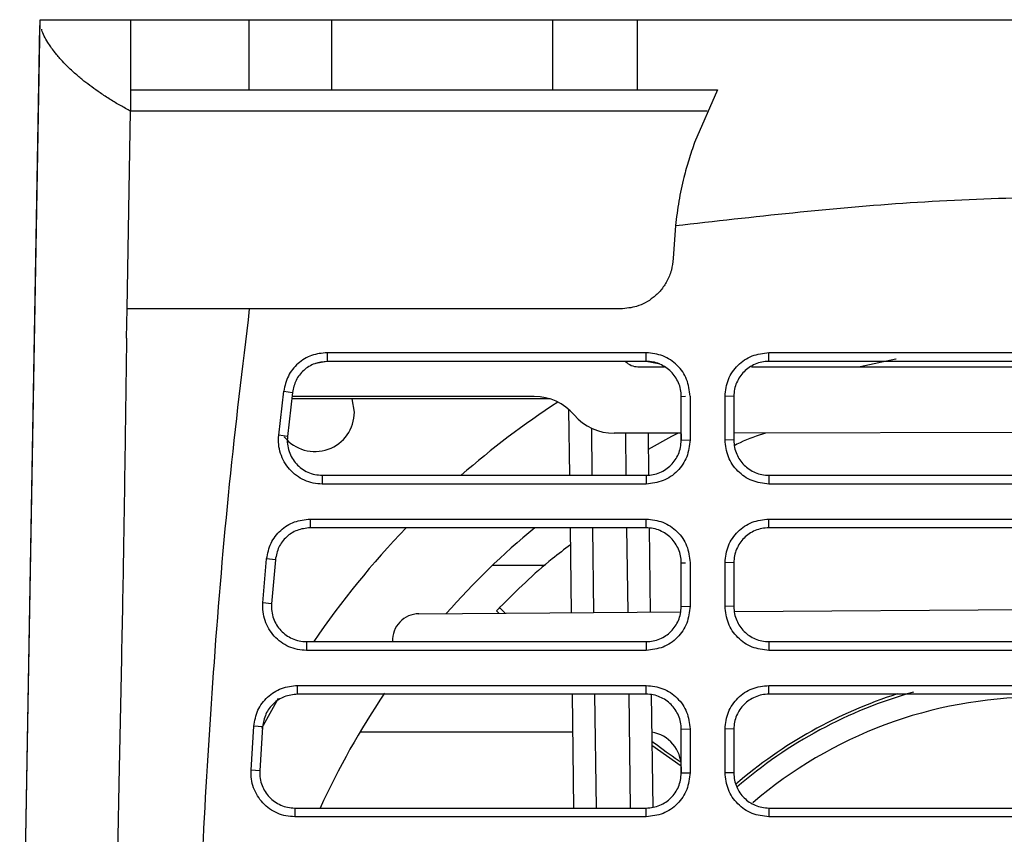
# Model space of a CAD drawing. Extents: x 594 to 1520, y 236 to 1207.
# Tile 48 of 71: x 997 to 1053, y 1086 to 1132. Entities that reach past the tile are written whole.
import ezdxf

# ---------------------------------------------------------------- set-up
doc = ezdxf.new("R2010")
doc.units = 0
doc.header["$LTSCALE"] = 5
doc.layers.get('0').update_dxf_attribs({"linetype": 'CONTINUOUS'})

msp = doc.modelspace()

# ---------------------------------------------------------------- linework, layer by layer
at = {"color": 7, "linetype": 'Continuous'}
for p, q in [((996.827, 1065.712), (997.99, 1132.384)), ((996.827, 1065.712), (997.985, 1132.059)), ((997.99, 1132.339), (997.99, 1132.384)), ((997.99, 1132.339), (997.99, 1132.384)), ((1003.152, 1132.384), (1003.152, 1128.384)), ((1003.152, 1132.384), (1009.904, 1132.384)), ((1003.152, 1132.384), (1009.904, 1132.384)), ((1009.904, 1132.384), (1009.904, 1128.384)), ((1014.627, 1128.384), (1014.627, 1132.384)), ((1014.627, 1132.384), (1027.233, 1132.384)), ((1027.233, 1132.384), (1027.233, 1128.384)), ((1032.063, 1132.384), (1032.063, 1128.384)), ((1032.063, 1132.384), (1040.448, 1132.384)), ((1032.063, 1132.384), (1040.448, 1132.384)), ((1040.448, 1132.384), (1061.07, 1132.384)), ((1003.152, 1128.384), (1009.904, 1128.384)), ((1003.152, 1128.384), (1003.152, 1127.169)), ((1014.627, 1128.384), (1027.233, 1128.384)), ((1032.063, 1128.384), (1036.63, 1128.384)), ((1036.63, 1128.384), (1035.333, 1125.384)), ((1036.63, 1128.384), (1035.333, 1125.384)), ((1002.955, 1115.884), (1003.152, 1127.169)), ((1036.049, 1127.169), (1003.152, 1127.169)), ((1034.24, 1120.634), (1034.108, 1118.765)), ((1034.24, 1120.634), (1034.108, 1118.765)), ((1002.926, 1114.216), (1002.955, 1115.884)), ((1031.11, 1115.884), (1009.947, 1115.884)), ((1031.11, 1115.884), (1009.947, 1115.884)), ((1032.57, 1113.384), (1014.371, 1113.384)), ((1014.371, 1113.384), (1014.371, 1112.884)), ((1032.57, 1113.384), (1014.371, 1113.384)), ((1032.57, 1112.885), (1032.57, 1113.384)), ((1039.57, 1113.385), (1082.57, 1113.385)), ((1039.57, 1112.886), (1039.57, 1113.385)), ((1039.57, 1113.385), (1082.57, 1113.385)), ((1014.371, 1112.884), (1013.702, 1112.766)), ((1032.57, 1112.885), (1014.371, 1112.884)), ((1032.57, 1112.885), (1014.371, 1112.884)), ((1014.371, 1112.884), (1014.371, 1112.884)), ((1014.371, 1112.884), (1014.371, 1112.884)), ((1033.28, 1112.747), (1032.57, 1112.884)), ((1082.57, 1112.886), (1039.57, 1112.886)), ((1082.57, 1112.886), (1039.57, 1112.886)), ((1032.102, 1112.584), (1033.615, 1112.584)), ((1038.576, 1112.584), (1071.602, 1112.584)), ((1011.608, 1108.676), (1011.889, 1111.189)), ((1011.608, 1108.676), (1011.889, 1111.189)), ((1011.889, 1111.189), (1012.384, 1111.115)), ((1012.384, 1111.115), (1012.103, 1108.605)), ((1012.384, 1111.115), (1012.103, 1108.605)), ((1012.384, 1111.115), (1012.384, 1111.114)), ((1027.092, 1110.744), (1012.343, 1110.744)), ((1026.186, 1110.884), (1012.358, 1110.884)), ((1015.922, 1109.994), (1015.79, 1110.751)), ((1034.57, 1110.885), (1034.82, 1110.893)), ((1034.57, 1108.39), (1034.57, 1110.885)), ((1034.57, 1108.39), (1034.57, 1110.885)), ((1035.07, 1110.902), (1035.07, 1108.407)), ((1035.07, 1110.902), (1035.07, 1108.407)), ((1037.07, 1108.407), (1037.07, 1110.903)), ((1037.57, 1110.886), (1037.07, 1110.903)), ((1037.07, 1108.407), (1037.07, 1110.903)), ((1037.57, 1110.886), (1037.57, 1108.39)), ((1037.57, 1110.886), (1037.57, 1108.39)), ((1028.206, 1106.39), (1028.16, 1110.116)), ((1083.102, 1108.879), (1037.57, 1108.796)), ((1012.103, 1108.605), (1011.608, 1108.676)), ((1034.57, 1108.791), (1030.751, 1108.784)), ((1032.676, 1108.787), (1032.706, 1106.403)), ((1034.57, 1108.751), (1034.57, 1108.39)), ((1034.57, 1108.39), (1035.07, 1108.407)), ((1037.57, 1108.39), (1037.07, 1108.407)), ((1014.091, 1106.39), (1014.091, 1105.89)), ((1014.091, 1106.39), (1032.57, 1106.39)), ((1032.57, 1106.39), (1032.57, 1105.89)), ((1039.57, 1106.39), (1039.57, 1105.89)), ((1039.57, 1106.39), (1082.57, 1106.39)), ((1032.57, 1105.89), (1014.091, 1105.89)), ((1032.57, 1105.89), (1014.091, 1105.89)), ((1082.57, 1105.89), (1039.57, 1105.89)), ((1082.57, 1105.89), (1039.57, 1105.89)), ((1013.405, 1103.891), (1032.57, 1103.891)), ((1013.405, 1103.891), (1013.405, 1103.391)), ((1013.405, 1103.891), (1032.57, 1103.891)), ((1032.57, 1103.391), (1032.57, 1103.891)), ((1039.57, 1103.891), (1082.57, 1103.891)), ((1039.57, 1103.391), (1039.57, 1103.891)), ((1039.57, 1103.891), (1082.57, 1103.891)), ((1032.57, 1103.391), (1013.405, 1103.391)), ((1028.302, 1098.546), (1028.243, 1103.391)), ((1032.743, 1103.374), (1032.802, 1098.579)), ((1082.57, 1103.391), (1039.57, 1103.391)), ((1082.57, 1103.391), (1039.57, 1103.391)), ((1010.702, 1099.117), (1010.916, 1101.629)), ((1010.702, 1099.117), (1010.916, 1101.629)), ((1011.412, 1101.568), (1010.916, 1101.629)), ((1011.412, 1101.568), (1011.199, 1099.059)), ((1011.412, 1101.568), (1011.199, 1099.059)), ((1023.806, 1101.253), (1026.812, 1101.253)), ((1034.57, 1101.391), (1034.82, 1101.4)), ((1034.57, 1098.895), (1034.57, 1101.391)), ((1034.57, 1098.895), (1034.57, 1101.391)), ((1035.07, 1101.409), (1035.07, 1098.913)), ((1035.07, 1101.409), (1035.07, 1098.913)), ((1037.07, 1098.913), (1037.07, 1101.409)), ((1037.57, 1101.391), (1037.07, 1101.409)), ((1037.07, 1098.913), (1037.07, 1101.409)), ((1037.57, 1101.391), (1037.57, 1098.895)), ((1037.57, 1101.391), (1037.57, 1098.895)), ((1011.199, 1099.059), (1010.702, 1099.117)), ((1024.515, 1098.519), (1024.207, 1098.837)), ((1034.57, 1098.895), (1035.07, 1098.913)), ((1037.57, 1098.895), (1037.07, 1098.913)), ((1037.599, 1098.613), (1083.102, 1098.94)), ((1019.602, 1098.484), (1034.538, 1098.591)), ((1024.028, 1098.653), (1024.166, 1098.517)), ((1013.192, 1096.895), (1032.57, 1096.895)), ((1013.192, 1096.895), (1013.192, 1096.396)), ((1032.57, 1096.895), (1032.57, 1096.396)), ((1039.57, 1096.895), (1039.57, 1096.396)), ((1039.57, 1096.895), (1082.57, 1096.895)), ((1032.57, 1096.396), (1013.192, 1096.396)), ((1032.57, 1096.396), (1013.192, 1096.396)), ((1082.57, 1096.396), (1039.57, 1096.396)), ((1082.57, 1096.396), (1039.57, 1096.396)), ((1012.68, 1094.397), (1032.57, 1094.397)), ((1012.68, 1093.897), (1012.68, 1094.397)), ((1012.68, 1094.397), (1032.57, 1094.397)), ((1032.57, 1093.897), (1032.57, 1094.397)), ((1039.57, 1094.397), (1082.57, 1094.397)), ((1039.57, 1093.897), (1039.57, 1094.397)), ((1039.57, 1094.397), (1082.57, 1094.397)), ((1032.57, 1093.897), (1012.68, 1093.897)), ((1032.57, 1093.897), (1012.68, 1093.897)), ((1028.44, 1087.401), (1028.36, 1093.897)), ((1032.86, 1093.867), (1032.94, 1087.439)), ((1082.57, 1093.897), (1039.57, 1093.897)), ((1082.57, 1093.897), (1039.57, 1093.897)), ((1011.567, 1093.651), (1010.625, 1091.934)), ((1010.03, 1089.567), (1010.186, 1092.077)), ((1010.03, 1089.567), (1010.186, 1092.077)), ((1010.684, 1092.027), (1010.186, 1092.077)), ((1010.684, 1092.027), (1010.528, 1089.52)), ((1010.684, 1092.027), (1010.528, 1089.52)), ((1016.25, 1091.754), (1028.386, 1091.754)), ((1034.57, 1091.897), (1035.07, 1091.915)), ((1034.57, 1089.401), (1034.57, 1091.897)), ((1034.57, 1089.401), (1034.57, 1091.897)), ((1035.07, 1091.915), (1035.07, 1089.419)), ((1035.07, 1091.915), (1035.07, 1089.419)), ((1037.07, 1089.419), (1037.07, 1091.915)), ((1037.57, 1091.897), (1037.07, 1091.915)), ((1037.07, 1089.419), (1037.07, 1091.915)), ((1037.57, 1091.897), (1037.57, 1089.401)), ((1037.57, 1091.897), (1037.57, 1089.401)), ((1032.896, 1090.998), (1034.557, 1089.8)), ((1010.528, 1089.52), (1010.03, 1089.567)), ((1034.57, 1089.754), (1034.57, 1089.401)), ((1034.57, 1089.401), (1035.07, 1089.419)), ((1037.57, 1089.401), (1037.07, 1089.419)), ((1012.524, 1087.401), (1012.524, 1086.901)), ((1012.524, 1087.401), (1032.57, 1087.401)), ((1032.57, 1086.901), (1032.57, 1087.401)), ((1039.57, 1087.401), (1039.57, 1086.901)), ((1039.57, 1087.401), (1082.57, 1087.401)), ((1032.57, 1086.901), (1012.524, 1086.901)), ((1032.57, 1086.901), (1012.524, 1086.901)), ((1082.57, 1086.901), (1039.57, 1086.901)), ((1082.57, 1086.901), (1039.57, 1086.901))]:
    msp.add_line(p, q, dxfattribs=at)
at = {"color": 8, "linetype": 'Continuous'}
for p, q in [((1029.443, 1109.081), (1029.476, 1106.39)), ((1031.436, 1106.39), (1031.406, 1108.785)), ((1029.513, 1103.391), (1029.572, 1098.555)), ((1031.532, 1098.57), (1031.473, 1103.391)), ((1029.63, 1093.897), (1029.71, 1087.401)), ((1031.67, 1087.401), (1031.59, 1093.897))]:
    msp.add_line(p, q, dxfattribs=at)
at = {"color": 7, "linetype": 'Continuous', "flags": 128}
for points in [[(1046.836, 1113.011), (1046.821, 1113.008), (1044.771, 1112.584)], [(1034.397, 1108.79), (1034.014, 1108.592), (1032.688, 1107.867)]]:
    msp.add_lwpolyline(points, dxfattribs=at)
at = {"color": 7, "linetype": 'Continuous'}
for centre, radius, start, end in [((1032.102, 1113.584), 1, 224.5979, 270), ((1054.922, 1068.744), 50, 123.2272, 131.1561), ((1026.186, 1107.884), 3, 40.5416, 90), ((1013.672, 1109.994), 2.25, 219.0272, 0), ((1030.745, 1111.784), 3, 220.5416, 270.1036), ((1054.922, 1068.744), 50, 136.1355, 145.7341), ((1054.922, 1068.744), 45, 129.6506, 138.613), ((1054.922, 1068.744), 43, 135.5852, 135.9269), ((1019.602, 1096.984), 1.5, 90, 183.3796), ((1054.922, 1068.744), 45, 145.936, 155.5051), ((1054.922, 1068.744), 26.416, 107.6885, 130.7688), ((1054.922, 1068.744), 26.25, 105.7134, 130.8992), ((1032.57, 1089.754), 2, 360, 80.8833)]:
    msp.add_arc(centre, radius, start, end, dxfattribs=at)
at = {"color": 8, "linetype": 'Continuous'}
msp.add_arc((1054.922, 1068.744), 24.98, 90.2538, 130.6527, dxfattribs=at)
at = {"color": 7, "linetype": 'Continuous'}
for points, knots in [([(997.99, 1132.384), (998.052, 1132.384), (998.174, 1132.384), (999.223, 1132.384), (1000.832, 1132.384), (1002.379, 1132.384), (1003.152, 1132.384)], [0, 0, 0, 0, 0.249969, 0.499924, 0.749969, 1, 1, 1, 1]), ([(998.135, 1132.384), (998.176, 1132.384), (998.292, 1132.384), (999.235, 1132.384), (1000.829, 1132.384), (1002.378, 1132.384), (1003.152, 1132.384)], [0, 0, 0, 0, 0.157073, 0.437986, 0.719001, 1, 1, 1, 1]), ([(1009.904, 1132.384), (1010.116, 1132.384), (1010.542, 1132.384), (1011.688, 1132.384), (1013.08, 1132.384), (1014.112, 1132.384), (1014.627, 1132.384)], [0, 0, 0, 0, 0.2500001, 0.5, 0.7500005, 1, 1, 1, 1]), ([(1009.904, 1132.384), (1010.116, 1132.384), (1010.542, 1132.384), (1011.688, 1132.384), (1013.08, 1132.384), (1014.112, 1132.384), (1014.627, 1132.384)], [0, 0, 0, 0, 0.2500001, 0.5, 0.7500005, 1, 1, 1, 1]), ([(1027.233, 1132.384), (1027.779, 1132.384), (1028.871, 1132.384), (1030.326, 1132.384), (1031.489, 1132.384), (1031.871, 1132.384), (1032.063, 1132.384)], [0, 0, 0, 0, 0.25, 0.5, 0.75, 1, 1, 1, 1]), ([(1027.233, 1132.384), (1027.779, 1132.384), (1028.871, 1132.384), (1030.326, 1132.384), (1031.489, 1132.384), (1031.871, 1132.384), (1032.063, 1132.384)], [0, 0, 0, 0, 0.25, 0.5, 0.75, 1, 1, 1, 1]), ([(1003.152, 1127.169), (1002.958, 1127.273), (1002.557, 1127.487), (1001.98, 1127.833), (1001.433, 1128.189), (1000.935, 1128.543), (1000.466, 1128.904), (999.994, 1129.3), (999.554, 1129.711), (999.216, 1130.064), (998.977, 1130.338), (998.783, 1130.579), (998.602, 1130.825), (998.329, 1131.249), (998.129, 1131.597), (998.089, 1131.822), (998.086, 1131.838)], [0, 0, 0, 0, 0.068813, 0.142185, 0.220095, 0.290788, 0.359558, 0.439838, 0.531536, 0.610687, 0.658498, 0.703524, 0.764154, 0.818105, 0.987071, 1, 1, 1, 1]), ([(1003.152, 1127.169), (1002.958, 1127.273), (1002.557, 1127.487), (1001.98, 1127.833), (1001.433, 1128.189), (1000.935, 1128.543), (1000.466, 1128.904), (999.994, 1129.3), (999.554, 1129.711), (999.216, 1130.064), (998.977, 1130.338), (998.783, 1130.579), (998.602, 1130.825), (998.329, 1131.249), (998.129, 1131.597), (998.089, 1131.822), (998.086, 1131.838)], [0, 0, 0, 0, 0.068813, 0.142185, 0.220095, 0.290788, 0.359558, 0.439838, 0.531536, 0.610687, 0.658498, 0.703524, 0.764154, 0.818105, 0.987071, 1, 1, 1, 1]), ([(1009.904, 1128.384), (1010.116, 1128.384), (1010.542, 1128.384), (1011.688, 1128.384), (1013.08, 1128.384), (1014.112, 1128.384), (1014.627, 1128.384)], [0, 0, 0, 0, 0.2500001, 0.5, 0.7500005, 1, 1, 1, 1]), ([(1009.904, 1128.384), (1010.116, 1128.384), (1010.542, 1128.384), (1011.688, 1128.384), (1013.08, 1128.384), (1014.112, 1128.384), (1014.627, 1128.384)], [0, 0, 0, 0, 0.2500001, 0.5, 0.7500005, 1, 1, 1, 1]), ([(1027.233, 1128.384), (1027.779, 1128.384), (1028.871, 1128.384), (1030.326, 1128.384), (1031.489, 1128.384), (1031.871, 1128.384), (1032.063, 1128.384)], [0, 0, 0, 0, 0.25, 0.5, 0.75, 1, 1, 1, 1]), ([(1027.233, 1128.384), (1027.779, 1128.384), (1028.871, 1128.384), (1030.326, 1128.384), (1031.489, 1128.384), (1031.871, 1128.384), (1032.063, 1128.384)], [0, 0, 0, 0, 0.25, 0.5, 0.75, 1, 1, 1, 1]), ([(1035.333, 1125.384), (1035.217, 1125.051), (1034.994, 1124.412), (1034.687, 1123.295), (1034.42, 1122.059), (1034.3, 1121.104), (1034.24, 1120.632)], [0, 0, 0, 0, 0.234216, 0.449464, 0.728439, 1, 1, 1, 1]), ([(1035.333, 1125.384), (1035.217, 1125.051), (1034.994, 1124.412), (1034.687, 1123.295), (1034.42, 1122.059), (1034.3, 1121.104), (1034.24, 1120.632)], [0, 0, 0, 0, 0.234216, 0.449464, 0.728439, 1, 1, 1, 1]), ([(1034.242, 1120.633), (1038.701, 1121.144), (1047.616, 1122.165), (1056.587, 1122.311), (1061.07, 1122.384)], [0, 0, 0, 0, 0.500299, 1, 1, 1, 1]), ([(1034.242, 1120.633), (1038.701, 1121.144), (1047.616, 1122.165), (1056.587, 1122.311), (1061.07, 1122.384)], [0, 0, 0, 0, 0.500299, 1, 1, 1, 1]), ([(1034.108, 1118.764), (1034.084, 1118.537), (1034.037, 1118.083), (1033.779, 1117.468), (1033.424, 1116.939), (1032.871, 1116.408), (1032.087, 1115.972), (1031.42, 1115.912), (1031.11, 1115.884)], [0, 0, 0, 0, 0.149089, 0.29812, 0.431215, 0.564434, 0.797964, 1, 1, 1, 1]), ([(1034.108, 1118.764), (1034.084, 1118.537), (1034.037, 1118.083), (1033.779, 1117.468), (1033.424, 1116.939), (1032.871, 1116.408), (1032.087, 1115.972), (1031.42, 1115.912), (1031.11, 1115.884)], [0, 0, 0, 0, 0.149089, 0.29812, 0.431215, 0.564434, 0.797964, 1, 1, 1, 1]), ([(1009.948, 1115.884), (1008.996, 1115.884), (1007.546, 1115.884), (1005.987, 1115.884), (1004.948, 1115.884), (1004.102, 1115.884), (1003.468, 1115.884), (1003.047, 1115.884), (1002.986, 1115.884), (1002.955, 1115.884)], [0, 0, 0, 0, 0.232245, 0.353876, 0.475428, 0.602314, 0.730794, 0.865137, 1, 1, 1, 1]), ([(1009.948, 1115.884), (1008.996, 1115.884), (1007.546, 1115.884), (1005.987, 1115.884), (1004.948, 1115.884), (1004.102, 1115.884), (1003.468, 1115.884), (1003.047, 1115.884), (1002.986, 1115.884), (1002.955, 1115.884)], [0, 0, 0, 0, 0.232245, 0.353876, 0.475428, 0.602314, 0.730794, 0.865137, 1, 1, 1, 1]), ([(1006.452, 1046.242), (1006.462, 1049.731), (1006.48, 1056.453), (1006.624, 1066.551), (1006.887, 1076.398), (1007.305, 1086.172), (1007.915, 1095.956), (1008.739, 1105.843), (1009.546, 1112.55), (1009.947, 1115.884)], [0, 0, 0, 0, 0.149995, 0.28901, 0.434176, 0.573508, 0.709619, 0.855623, 1, 1, 1, 1]), ([(1006.452, 1046.242), (1006.462, 1049.731), (1006.48, 1056.453), (1006.624, 1066.551), (1006.887, 1076.398), (1007.305, 1086.172), (1007.915, 1095.956), (1008.739, 1105.843), (1009.546, 1112.55), (1009.947, 1115.884)], [0, 0, 0, 0, 0.149995, 0.28901, 0.434176, 0.573508, 0.709619, 0.855623, 1, 1, 1, 1]), ([(1002.926, 1114.216), (1002.899, 1112.392), (1002.844, 1108.596), (1002.759, 1102.54), (1002.634, 1095.956), (1002.485, 1088.728), (1002.332, 1080.766), (1002.183, 1072.051), (1002.082, 1066.004), (1002.03, 1062.87)], [0, 0, 0, 0, 0.109463, 0.227734, 0.354578, 0.49305, 0.647815, 0.817434, 1, 1, 1, 1]), ([(1002.926, 1114.216), (1002.899, 1112.392), (1002.844, 1108.596), (1002.759, 1102.54), (1002.634, 1095.956), (1002.485, 1088.728), (1002.332, 1080.766), (1002.183, 1072.051), (1002.082, 1066.004), (1002.03, 1062.87)], [0, 0, 0, 0, 0.109463, 0.227734, 0.354578, 0.49305, 0.647815, 0.817434, 1, 1, 1, 1]), ([(1014.371, 1113.384), (1014.068, 1113.353), (1013.464, 1113.289), (1012.679, 1112.796), (1012.091, 1112.079), (1011.957, 1111.486), (1011.889, 1111.189)], [0, 0, 0, 0, 0.250062, 0.500054, 0.750038, 1, 1, 1, 1]), ([(1014.371, 1113.384), (1014.068, 1113.353), (1013.464, 1113.289), (1012.679, 1112.796), (1012.091, 1112.079), (1011.957, 1111.486), (1011.889, 1111.189)], [0, 0, 0, 0, 0.250062, 0.500054, 0.750038, 1, 1, 1, 1]), ([(1035.07, 1110.902), (1035.032, 1111.228), (1034.956, 1111.881), (1034.376, 1112.702), (1033.549, 1113.273), (1032.896, 1113.347), (1032.57, 1113.384)], [0, 0, 0, 0, 0.2500112, 0.4999836, 0.7499809, 1, 1, 1, 1]), ([(1035.07, 1110.902), (1035.032, 1111.228), (1034.956, 1111.881), (1034.376, 1112.702), (1033.549, 1113.273), (1032.896, 1113.347), (1032.57, 1113.384)], [0, 0, 0, 0, 0.2500112, 0.4999836, 0.7499809, 1, 1, 1, 1]), ([(1037.07, 1110.903), (1037.108, 1111.229), (1037.184, 1111.882), (1037.764, 1112.703), (1038.59, 1113.274), (1039.243, 1113.348), (1039.57, 1113.385)], [0, 0, 0, 0, 0.2499581, 0.4999412, 0.7499311, 1, 1, 1, 1]), ([(1037.07, 1110.903), (1037.108, 1111.229), (1037.184, 1111.882), (1037.764, 1112.703), (1038.59, 1113.274), (1039.243, 1113.348), (1039.57, 1113.385)], [0, 0, 0, 0, 0.2499581, 0.4999412, 0.7499311, 1, 1, 1, 1]), ([(1014.371, 1112.884), (1014.127, 1112.858), (1013.641, 1112.807), (1013.012, 1112.406), (1012.544, 1111.827), (1012.437, 1111.352), (1012.384, 1111.115)], [0, 0, 0, 0, 0.2506723, 0.5009089, 0.7506397, 1, 1, 1, 1]), ([(1014.371, 1112.884), (1014.127, 1112.858), (1013.641, 1112.807), (1013.012, 1112.406), (1012.544, 1111.827), (1012.437, 1111.352), (1012.384, 1111.115)], [0, 0, 0, 0, 0.2506723, 0.5009089, 0.7506397, 1, 1, 1, 1]), ([(1034.57, 1110.885), (1034.562, 1111.021), (1034.546, 1111.29), (1034.384, 1111.789), (1034.021, 1112.333), (1033.477, 1112.698), (1032.975, 1112.86), (1032.706, 1112.876), (1032.57, 1112.885)], [0, 0, 0, 0, 0.1305116, 0.2573652, 0.4990142, 0.7427532, 0.869827, 1, 1, 1, 1]), ([(1034.57, 1110.885), (1034.562, 1111.021), (1034.546, 1111.29), (1034.384, 1111.789), (1034.021, 1112.333), (1033.477, 1112.698), (1032.975, 1112.86), (1032.706, 1112.876), (1032.57, 1112.885)], [0, 0, 0, 0, 0.1305116, 0.2573652, 0.4990142, 0.7427532, 0.869827, 1, 1, 1, 1]), ([(1033.326, 1112.734), (1033.322, 1112.737), (1033.094, 1112.856), (1032.83, 1112.871), (1032.57, 1112.884)], [0, 0, 0, 0, 0.018121, 1, 1, 1, 1]), ([(1039.57, 1112.886), (1039.433, 1112.878), (1039.164, 1112.861), (1038.662, 1112.699), (1038.119, 1112.335), (1037.756, 1111.791), (1037.594, 1111.292), (1037.578, 1111.022), (1037.57, 1110.886)], [0, 0, 0, 0, 0.130491, 0.257677, 0.501028, 0.741994, 0.869002, 1, 1, 1, 1]), ([(1039.57, 1112.886), (1039.433, 1112.878), (1039.164, 1112.861), (1038.662, 1112.699), (1038.119, 1112.335), (1037.756, 1111.791), (1037.594, 1111.292), (1037.578, 1111.022), (1037.57, 1110.886)], [0, 0, 0, 0, 0.130491, 0.257677, 0.501028, 0.741994, 0.869002, 1, 1, 1, 1]), ([(1014.091, 1105.89), (1013.916, 1105.9), (1013.565, 1105.921), (1013.063, 1106.094), (1012.605, 1106.358), (1012.215, 1106.717), (1011.905, 1107.146), (1011.696, 1107.631), (1011.582, 1108.149), (1011.599, 1108.5), (1011.608, 1108.676)], [0, 0, 0, 0, 0.124952, 0.249989, 0.37486, 0.499999, 0.624854, 0.749988, 0.874826, 1, 1, 1, 1]), ([(1014.091, 1105.89), (1013.916, 1105.9), (1013.565, 1105.921), (1013.063, 1106.094), (1012.605, 1106.358), (1012.215, 1106.717), (1011.905, 1107.146), (1011.696, 1107.631), (1011.582, 1108.149), (1011.599, 1108.5), (1011.608, 1108.676)], [0, 0, 0, 0, 0.124952, 0.249989, 0.37486, 0.499999, 0.624854, 0.749988, 0.874826, 1, 1, 1, 1]), ([(1012.103, 1108.605), (1012.096, 1108.46), (1012.083, 1108.17), (1012.182, 1107.747), (1012.357, 1107.365), (1012.601, 1107.036), (1012.904, 1106.763), (1013.262, 1106.554), (1013.665, 1106.416), (1013.948, 1106.398), (1014.091, 1106.39)], [0, 0, 0, 0, 0.1294227, 0.2591827, 0.3838591, 0.5034533, 0.6234904, 0.7467412, 0.8722432, 1, 1, 1, 1]), ([(1012.103, 1108.605), (1012.096, 1108.46), (1012.083, 1108.17), (1012.182, 1107.747), (1012.357, 1107.365), (1012.601, 1107.036), (1012.904, 1106.763), (1013.262, 1106.554), (1013.665, 1106.416), (1013.948, 1106.398), (1014.091, 1106.39)], [0, 0, 0, 0, 0.1294227, 0.2591827, 0.3838591, 0.5034533, 0.6234904, 0.7467412, 0.8722432, 1, 1, 1, 1]), ([(1035.07, 1108.407), (1035.033, 1108.078), (1034.958, 1107.421), (1034.383, 1106.589), (1033.556, 1106.005), (1032.899, 1105.928), (1032.57, 1105.89)], [0, 0, 0, 0, 0.250019, 0.500022, 0.749992, 1, 1, 1, 1]), ([(1035.07, 1108.407), (1035.033, 1108.078), (1034.958, 1107.421), (1034.383, 1106.589), (1033.556, 1106.005), (1032.899, 1105.928), (1032.57, 1105.89)], [0, 0, 0, 0, 0.250019, 0.500022, 0.749992, 1, 1, 1, 1]), ([(1032.57, 1106.39), (1032.705, 1106.398), (1032.972, 1106.413), (1033.472, 1106.574), (1034.016, 1106.936), (1034.381, 1107.48), (1034.545, 1107.981), (1034.562, 1108.252), (1034.57, 1108.39)], [0, 0, 0, 0, 0.129022, 0.255358, 0.498854, 0.740449, 0.868116, 1, 1, 1, 1]), ([(1032.57, 1106.39), (1032.705, 1106.398), (1032.972, 1106.413), (1033.472, 1106.574), (1034.016, 1106.936), (1034.381, 1107.48), (1034.545, 1107.981), (1034.562, 1108.252), (1034.57, 1108.39)], [0, 0, 0, 0, 0.129022, 0.255358, 0.498854, 0.740449, 0.868116, 1, 1, 1, 1]), ([(1039.57, 1105.89), (1039.241, 1105.928), (1038.583, 1106.005), (1037.757, 1106.589), (1037.181, 1107.421), (1037.107, 1108.078), (1037.07, 1108.407)], [0, 0, 0, 0, 0.249952, 0.499934, 0.749924, 1, 1, 1, 1]), ([(1039.57, 1105.89), (1039.241, 1105.928), (1038.583, 1106.005), (1037.757, 1106.589), (1037.181, 1107.421), (1037.107, 1108.078), (1037.07, 1108.407)], [0, 0, 0, 0, 0.249952, 0.499934, 0.749924, 1, 1, 1, 1]), ([(1039.376, 1108.799), (1038.899, 1108.637), (1038.309, 1108.437), (1037.688, 1108.127), (1037.57, 1108.068)], [0, 0, 0, 0, 0.808666, 1, 1, 1, 1]), ([(1037.57, 1108.39), (1037.578, 1108.252), (1037.594, 1107.982), (1037.758, 1107.48), (1038.123, 1106.937), (1038.667, 1106.574), (1039.167, 1106.413), (1039.434, 1106.398), (1039.57, 1106.39)], [0, 0, 0, 0, 0.131513, 0.259063, 0.501181, 0.744077, 0.870548, 1, 1, 1, 1]), ([(1037.57, 1108.39), (1037.578, 1108.252), (1037.594, 1107.982), (1037.758, 1107.48), (1038.123, 1106.937), (1038.667, 1106.574), (1039.167, 1106.413), (1039.434, 1106.398), (1039.57, 1106.39)], [0, 0, 0, 0, 0.131513, 0.259063, 0.501181, 0.744077, 0.870548, 1, 1, 1, 1]), ([(1010.916, 1101.629), (1010.977, 1101.933), (1011.098, 1102.54), (1011.685, 1103.281), (1012.48, 1103.793), (1013.097, 1103.858), (1013.405, 1103.891)], [0, 0, 0, 0, 0.249961, 0.499946, 0.749937, 1, 1, 1, 1]), ([(1010.916, 1101.629), (1010.977, 1101.933), (1011.098, 1102.54), (1011.685, 1103.281), (1012.48, 1103.793), (1013.097, 1103.858), (1013.405, 1103.891)], [0, 0, 0, 0, 0.249961, 0.499946, 0.749937, 1, 1, 1, 1]), ([(1032.57, 1103.891), (1032.896, 1103.854), (1033.549, 1103.78), (1034.376, 1103.209), (1034.956, 1102.388), (1035.032, 1101.735), (1035.07, 1101.409)], [0, 0, 0, 0, 0.250014, 0.500014, 0.74999, 1, 1, 1, 1]), ([(1032.57, 1103.891), (1032.896, 1103.854), (1033.549, 1103.78), (1034.376, 1103.209), (1034.956, 1102.388), (1035.032, 1101.735), (1035.07, 1101.409)], [0, 0, 0, 0, 0.250014, 0.500014, 0.74999, 1, 1, 1, 1]), ([(1037.07, 1101.409), (1037.108, 1101.735), (1037.184, 1102.388), (1037.764, 1103.209), (1038.59, 1103.78), (1039.243, 1103.854), (1039.57, 1103.891)], [0, 0, 0, 0, 0.249958, 0.499941, 0.749931, 1, 1, 1, 1]), ([(1037.07, 1101.409), (1037.108, 1101.735), (1037.184, 1102.388), (1037.764, 1103.209), (1038.59, 1103.78), (1039.243, 1103.854), (1039.57, 1103.891)], [0, 0, 0, 0, 0.249958, 0.499941, 0.749931, 1, 1, 1, 1]), ([(1013.405, 1103.391), (1013.149, 1103.363), (1012.653, 1103.308), (1012.024, 1102.892), (1011.56, 1102.303), (1011.462, 1101.816), (1011.412, 1101.568)], [0, 0, 0, 0, 0.258431, 0.500934, 0.745617, 1, 1, 1, 1]), ([(1013.405, 1103.391), (1013.149, 1103.363), (1012.653, 1103.308), (1012.024, 1102.892), (1011.56, 1102.303), (1011.462, 1101.816), (1011.412, 1101.568)], [0, 0, 0, 0, 0.258431, 0.500934, 0.745617, 1, 1, 1, 1]), ([(1034.57, 1101.391), (1034.562, 1101.527), (1034.546, 1101.796), (1034.385, 1102.295), (1034.022, 1102.839), (1033.478, 1103.204), (1032.976, 1103.367), (1032.707, 1103.383), (1032.57, 1103.391)], [0, 0, 0, 0, 0.1300672, 0.2567727, 0.4990048, 0.7420005, 0.8692633, 1, 1, 1, 1]), ([(1034.57, 1101.391), (1034.562, 1101.527), (1034.546, 1101.796), (1034.385, 1102.295), (1034.022, 1102.839), (1033.478, 1103.204), (1032.976, 1103.367), (1032.707, 1103.383), (1032.57, 1103.391)], [0, 0, 0, 0, 0.1300672, 0.2567727, 0.4990048, 0.7420005, 0.8692633, 1, 1, 1, 1]), ([(1039.57, 1103.391), (1039.433, 1103.383), (1039.164, 1103.367), (1038.662, 1103.204), (1038.119, 1102.84), (1037.756, 1102.297), (1037.594, 1101.798), (1037.578, 1101.528), (1037.57, 1101.391)], [0, 0, 0, 0, 0.130491, 0.257677, 0.501028, 0.741994, 0.869002, 1, 1, 1, 1]), ([(1039.57, 1103.391), (1039.433, 1103.383), (1039.164, 1103.367), (1038.662, 1103.204), (1038.119, 1102.84), (1037.756, 1102.297), (1037.594, 1101.798), (1037.578, 1101.528), (1037.57, 1101.391)], [0, 0, 0, 0, 0.130491, 0.257677, 0.501028, 0.741994, 0.869002, 1, 1, 1, 1]), ([(1028.255, 1102.421), (1027.904, 1102.159), (1026.463, 1101.083), (1025.179, 1099.804), (1024.207, 1098.837)], [0, 0, 0, 0, 0.243752, 1, 1, 1, 1]), ([(1013.192, 1096.396), (1013.019, 1096.406), (1012.674, 1096.426), (1012.179, 1096.594), (1011.726, 1096.85), (1011.338, 1097.198), (1011.027, 1097.616), (1010.813, 1098.09), (1010.689, 1098.598), (1010.698, 1098.944), (1010.702, 1099.117)], [0, 0, 0, 0, 0.124953, 0.249988, 0.374869, 0.499999, 0.62484, 0.749988, 0.874827, 1, 1, 1, 1]), ([(1013.192, 1096.396), (1013.019, 1096.406), (1012.674, 1096.426), (1012.179, 1096.594), (1011.726, 1096.85), (1011.338, 1097.198), (1011.027, 1097.616), (1010.813, 1098.09), (1010.689, 1098.598), (1010.698, 1098.944), (1010.702, 1099.117)], [0, 0, 0, 0, 0.124953, 0.249988, 0.374869, 0.499999, 0.62484, 0.749988, 0.874827, 1, 1, 1, 1]), ([(1011.199, 1099.059), (1011.196, 1098.916), (1011.19, 1098.631), (1011.296, 1098.218), (1011.473, 1097.846), (1011.718, 1097.525), (1012.02, 1097.258), (1012.374, 1097.056), (1012.771, 1096.921), (1013.051, 1096.904), (1013.192, 1096.895)], [0, 0, 0, 0, 0.129634, 0.258416, 0.382784, 0.502741, 0.623101, 0.746351, 0.871983, 1, 1, 1, 1]), ([(1011.199, 1099.059), (1011.196, 1098.916), (1011.19, 1098.631), (1011.296, 1098.218), (1011.473, 1097.846), (1011.718, 1097.525), (1012.02, 1097.258), (1012.374, 1097.056), (1012.771, 1096.921), (1013.051, 1096.904), (1013.192, 1096.895)], [0, 0, 0, 0, 0.129634, 0.258416, 0.382784, 0.502741, 0.623101, 0.746351, 0.871983, 1, 1, 1, 1]), ([(1035.07, 1098.913), (1035.033, 1098.584), (1034.958, 1097.927), (1034.383, 1097.095), (1033.556, 1096.51), (1032.899, 1096.434), (1032.57, 1096.396)], [0, 0, 0, 0, 0.25002, 0.500022, 0.749991, 1, 1, 1, 1]), ([(1035.07, 1098.913), (1035.033, 1098.584), (1034.958, 1097.927), (1034.383, 1097.095), (1033.556, 1096.51), (1032.899, 1096.434), (1032.57, 1096.396)], [0, 0, 0, 0, 0.25002, 0.500022, 0.749991, 1, 1, 1, 1]), ([(1032.57, 1096.895), (1032.705, 1096.903), (1032.972, 1096.919), (1033.472, 1097.08), (1034.017, 1097.442), (1034.382, 1097.986), (1034.545, 1098.487), (1034.562, 1098.758), (1034.57, 1098.895)], [0, 0, 0, 0, 0.129134, 0.255506, 0.498861, 0.74097, 0.868507, 1, 1, 1, 1]), ([(1032.57, 1096.895), (1032.705, 1096.903), (1032.972, 1096.919), (1033.472, 1097.08), (1034.017, 1097.442), (1034.382, 1097.986), (1034.545, 1098.487), (1034.562, 1098.758), (1034.57, 1098.895)], [0, 0, 0, 0, 0.129134, 0.255506, 0.498861, 0.74097, 0.868507, 1, 1, 1, 1]), ([(1039.57, 1096.396), (1039.241, 1096.434), (1038.583, 1096.51), (1037.757, 1097.095), (1037.181, 1097.927), (1037.107, 1098.584), (1037.07, 1098.913)], [0, 0, 0, 0, 0.249952, 0.499934, 0.749923, 1, 1, 1, 1]), ([(1039.57, 1096.396), (1039.241, 1096.434), (1038.583, 1096.51), (1037.757, 1097.095), (1037.181, 1097.927), (1037.107, 1098.584), (1037.07, 1098.913)], [0, 0, 0, 0, 0.249952, 0.499934, 0.749923, 1, 1, 1, 1]), ([(1037.57, 1098.895), (1037.578, 1098.758), (1037.594, 1098.487), (1037.758, 1097.986), (1038.123, 1097.443), (1038.667, 1097.08), (1039.167, 1096.919), (1039.434, 1096.903), (1039.57, 1096.895)], [0, 0, 0, 0, 0.131513, 0.259063, 0.501181, 0.744077, 0.870548, 1, 1, 1, 1]), ([(1037.57, 1098.895), (1037.578, 1098.758), (1037.594, 1098.487), (1037.758, 1097.986), (1038.123, 1097.443), (1038.667, 1097.08), (1039.167, 1096.919), (1039.434, 1096.903), (1039.57, 1096.895)], [0, 0, 0, 0, 0.131513, 0.259063, 0.501181, 0.744077, 0.870548, 1, 1, 1, 1]), ([(1010.186, 1092.077), (1010.241, 1092.387), (1010.351, 1093.006), (1010.937, 1093.768), (1011.741, 1094.295), (1012.366, 1094.363), (1012.68, 1094.397)], [0, 0, 0, 0, 0.24996, 0.499944, 0.749936, 1, 1, 1, 1]), ([(1010.186, 1092.077), (1010.241, 1092.387), (1010.351, 1093.006), (1010.937, 1093.768), (1011.741, 1094.295), (1012.366, 1094.363), (1012.68, 1094.397)], [0, 0, 0, 0, 0.24996, 0.499944, 0.749936, 1, 1, 1, 1]), ([(1032.57, 1094.397), (1032.896, 1094.36), (1033.549, 1094.286), (1034.376, 1093.714), (1034.956, 1092.894), (1035.032, 1092.241), (1035.07, 1091.915)], [0, 0, 0, 0, 0.2500148, 0.5000151, 0.7499897, 1, 1, 1, 1]), ([(1032.57, 1094.397), (1032.896, 1094.36), (1033.549, 1094.286), (1034.376, 1093.714), (1034.956, 1092.894), (1035.032, 1092.241), (1035.07, 1091.915)], [0, 0, 0, 0, 0.2500148, 0.5000151, 0.7499897, 1, 1, 1, 1]), ([(1037.07, 1091.915), (1037.108, 1092.241), (1037.184, 1092.894), (1037.764, 1093.714), (1038.59, 1094.286), (1039.243, 1094.36), (1039.57, 1094.397)], [0, 0, 0, 0, 0.249958, 0.499941, 0.749931, 1, 1, 1, 1]), ([(1037.07, 1091.915), (1037.108, 1092.241), (1037.184, 1092.894), (1037.764, 1093.714), (1038.59, 1094.286), (1039.243, 1094.36), (1039.57, 1094.397)], [0, 0, 0, 0, 0.249958, 0.499941, 0.749931, 1, 1, 1, 1]), ([(1012.68, 1093.897), (1012.42, 1093.868), (1011.916, 1093.811), (1011.281, 1093.383), (1010.817, 1092.778), (1010.729, 1092.281), (1010.684, 1092.027)], [0, 0, 0, 0, 0.2582047, 0.5009591, 0.744833, 1, 1, 1, 1]), ([(1012.68, 1093.897), (1012.42, 1093.868), (1011.916, 1093.811), (1011.281, 1093.383), (1010.817, 1092.778), (1010.729, 1092.281), (1010.684, 1092.027)], [0, 0, 0, 0, 0.2582047, 0.5009591, 0.744833, 1, 1, 1, 1]), ([(1034.57, 1091.897), (1034.562, 1092.033), (1034.546, 1092.302), (1034.384, 1092.801), (1034.022, 1093.346), (1033.477, 1093.71), (1032.976, 1093.873), (1032.706, 1093.889), (1032.57, 1093.897)], [0, 0, 0, 0, 0.130166, 0.256905, 0.499008, 0.742332, 0.869512, 1, 1, 1, 1]), ([(1034.57, 1091.897), (1034.562, 1092.033), (1034.546, 1092.302), (1034.384, 1092.801), (1034.022, 1093.346), (1033.477, 1093.71), (1032.976, 1093.873), (1032.706, 1093.889), (1032.57, 1093.897)], [0, 0, 0, 0, 0.130166, 0.256905, 0.499008, 0.742332, 0.869512, 1, 1, 1, 1]), ([(1039.57, 1093.897), (1039.433, 1093.889), (1039.164, 1093.873), (1038.662, 1093.71), (1038.119, 1093.346), (1037.756, 1092.803), (1037.594, 1092.304), (1037.578, 1092.034), (1037.57, 1091.897)], [0, 0, 0, 0, 0.130491, 0.257677, 0.501028, 0.741991, 0.868999, 1, 1, 1, 1]), ([(1039.57, 1093.897), (1039.433, 1093.889), (1039.164, 1093.873), (1038.662, 1093.71), (1038.119, 1093.346), (1037.756, 1092.803), (1037.594, 1092.304), (1037.578, 1092.034), (1037.57, 1091.897)], [0, 0, 0, 0, 0.130491, 0.257677, 0.501028, 0.741991, 0.868999, 1, 1, 1, 1]), ([(1034.57, 1089.998), (1034.112, 1090.313), (1033.544, 1090.703), (1032.999, 1091.125), (1032.893, 1091.206)], [0, 0, 0, 0, 0.806033, 1, 1, 1, 1]), ([(1012.524, 1086.901), (1012.354, 1086.911), (1012.013, 1086.931), (1011.524, 1087.095), (1011.075, 1087.344), (1010.69, 1087.684), (1010.377, 1088.092), (1010.159, 1088.556), (1010.028, 1089.055), (1010.029, 1089.396), (1010.03, 1089.567)], [0, 0, 0, 0, 0.124957, 0.249988, 0.374851, 0.499999, 0.624854, 0.749988, 0.874823, 1, 1, 1, 1]), ([(1012.524, 1086.901), (1012.354, 1086.911), (1012.013, 1086.931), (1011.524, 1087.095), (1011.075, 1087.344), (1010.69, 1087.684), (1010.377, 1088.092), (1010.159, 1088.556), (1010.028, 1089.055), (1010.029, 1089.396), (1010.03, 1089.567)], [0, 0, 0, 0, 0.124957, 0.249988, 0.374851, 0.499999, 0.624854, 0.749988, 0.874823, 1, 1, 1, 1]), ([(1010.528, 1089.52), (1010.528, 1089.375), (1010.529, 1089.091), (1010.676, 1088.564), (1011.034, 1087.987), (1011.591, 1087.599), (1012.108, 1087.427), (1012.384, 1087.41), (1012.524, 1087.401)], [0, 0, 0, 0, 0.133214, 0.261351, 0.501238, 0.744968, 0.871222, 1, 1, 1, 1]), ([(1010.528, 1089.52), (1010.528, 1089.375), (1010.529, 1089.091), (1010.676, 1088.564), (1011.034, 1087.987), (1011.591, 1087.599), (1012.108, 1087.427), (1012.384, 1087.41), (1012.524, 1087.401)], [0, 0, 0, 0, 0.133214, 0.261351, 0.501238, 0.744968, 0.871222, 1, 1, 1, 1]), ([(1035.07, 1089.419), (1035.033, 1089.09), (1034.958, 1088.433), (1034.383, 1087.601), (1033.556, 1087.016), (1032.899, 1086.94), (1032.57, 1086.901)], [0, 0, 0, 0, 0.250021, 0.500021, 0.749992, 1, 1, 1, 1]), ([(1035.07, 1089.419), (1035.033, 1089.09), (1034.958, 1088.433), (1034.383, 1087.601), (1033.556, 1087.016), (1032.899, 1086.94), (1032.57, 1086.901)], [0, 0, 0, 0, 0.250021, 0.500021, 0.749992, 1, 1, 1, 1]), ([(1032.57, 1087.401), (1032.705, 1087.409), (1032.973, 1087.425), (1033.472, 1087.586), (1034.017, 1087.948), (1034.382, 1088.492), (1034.545, 1088.993), (1034.562, 1089.264), (1034.57, 1089.401)], [0, 0, 0, 0, 0.129351, 0.255798, 0.498863, 0.741056, 0.86857, 1, 1, 1, 1]), ([(1032.57, 1087.401), (1032.705, 1087.409), (1032.973, 1087.425), (1033.472, 1087.586), (1034.017, 1087.948), (1034.382, 1088.492), (1034.545, 1088.993), (1034.562, 1089.264), (1034.57, 1089.401)], [0, 0, 0, 0, 0.129351, 0.255798, 0.498863, 0.741056, 0.86857, 1, 1, 1, 1]), ([(1039.57, 1086.901), (1039.241, 1086.94), (1038.583, 1087.016), (1037.757, 1087.601), (1037.181, 1088.433), (1037.107, 1089.09), (1037.07, 1089.419)], [0, 0, 0, 0, 0.249952, 0.499934, 0.749923, 1, 1, 1, 1]), ([(1039.57, 1086.901), (1039.241, 1086.94), (1038.583, 1087.016), (1037.757, 1087.601), (1037.181, 1088.433), (1037.107, 1089.09), (1037.07, 1089.419)], [0, 0, 0, 0, 0.249952, 0.499934, 0.749923, 1, 1, 1, 1]), ([(1037.57, 1089.401), (1037.578, 1089.264), (1037.594, 1088.993), (1037.758, 1088.492), (1038.123, 1087.948), (1038.667, 1087.586), (1039.167, 1087.425), (1039.434, 1087.409), (1039.57, 1087.401)], [0, 0, 0, 0, 0.131513, 0.259064, 0.501181, 0.744077, 0.870548, 1, 1, 1, 1]), ([(1037.57, 1089.401), (1037.578, 1089.264), (1037.594, 1088.993), (1037.758, 1088.492), (1038.123, 1087.948), (1038.667, 1087.586), (1039.167, 1087.425), (1039.434, 1087.409), (1039.57, 1087.401)], [0, 0, 0, 0, 0.131513, 0.259064, 0.501181, 0.744077, 0.870548, 1, 1, 1, 1])]:
    msp.add_open_spline(points, degree=3, knots=knots, dxfattribs=at)

doc.saveas('drawing.dxf')
